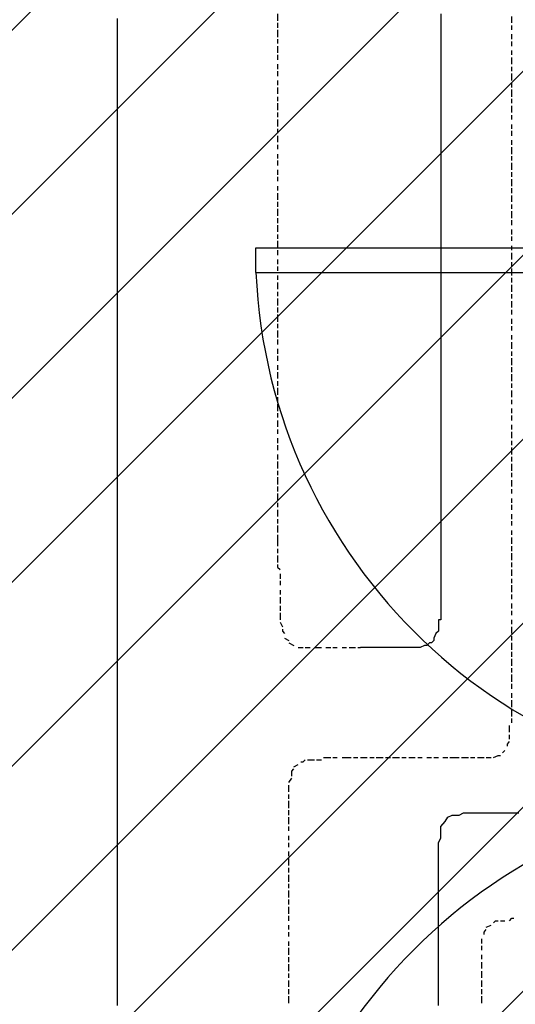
# Model space of a CAD drawing. Extents: x 997 to 109698, y 921 to 94021.
# Tile 158 of 256: x 35063 to 35977, y 16867 to 18683. Entities that reach past the tile are written whole.
import ezdxf

# ---------------------------------------------------------------- set-up
doc = ezdxf.new("R2010")
doc.units = 0
doc.header["$MEASUREMENT"] = 0
for name, color, linetype in [('12', 7, 'CONTINUOUS'), ('28', 7, 'CONTINUOUS'), ('40', 7, 'CONTINUOUS')]:
    doc.layers.add(name, color=color, linetype=linetype)

msp = doc.modelspace()

# ---------------------------------------------------------------- linework, layer by layer
at = {"layer": '12', "color": 5}
for p, q in [((35538.601607, 18693.953237), (35538.601607, 18680.953237)), ((35970.601607, 18676.953237), (35970.601607, 18688.953237)), ((35538.601607, 18676.953237), (35538.601607, 18667.953237)), ((35970.601607, 18663.953237), (35970.601607, 18671.953237)), ((35538.601607, 18663.953237), (35538.601607, 18650.953237)), ((35970.601607, 18646.953237), (35970.601607, 18655.953237)), ((35538.601607, 18646.953237), (35538.601607, 18638.953237)), ((35538.601607, 18633.953237), (35538.601607, 18621.953237)), ((35970.601607, 18633.953237), (35970.601607, 18642.953237)), ((35538.601607, 18617.953237), (35538.601607, 18608.953237)), ((35970.601607, 18617.953237), (35970.601607, 18625.953237)), ((35538.601607, 18600.953237), (35538.601607, 18591.953237)), ((35970.601607, 18600.953237), (35970.601607, 18612.953237)), ((35970.601607, 18587.953237), (35970.601607, 18595.953237)), ((35538.601607, 18587.953237), (35538.601607, 18578.953237)), ((35970.601607, 18570.953237), (35970.601607, 18583.953237)), ((35538.601607, 18570.953237), (35538.601607, 18561.953237)), ((35970.601607, 18557.953237), (35970.601607, 18566.953237)), ((35538.601607, 18557.953237), (35538.601607, 18545.953237)), ((35970.601607, 18540.953237), (35970.601607, 18553.953237)), ((35538.601607, 18540.953237), (35538.601607, 18532.953237)), ((35538.601607, 18528.953237), (35538.601607, 18515.953237)), ((35970.601607, 18528.953237), (35970.601607, 18536.953237)), ((35970.601607, 18511.953237), (35970.601607, 18523.953237)), ((35538.601607, 18511.953237), (35538.601607, 18502.953237)), ((35970.601607, 18498.953237), (35970.601607, 18506.953237)), ((35538.601607, 18498.953237), (35538.601607, 18485.953237)), ((35970.601607, 18481.953237), (35970.601607, 18489.953237)), ((35538.601607, 18481.953237), (35538.601607, 18473.953237)), ((35538.601607, 18468.953237), (35538.601607, 18456.953237)), ((35970.601607, 18468.953237), (35970.601607, 18477.953237)), ((35538.601607, 18451.953237), (35538.601607, 18443.953237)), ((35970.601607, 18451.953237), (35970.601607, 18460.953237)), ((35538.601607, 18434.953237), (35538.601607, 18426.953237)), ((35970.601607, 18434.953237), (35970.601607, 18447.953237)), ((35538.601607, 18422.953237), (35538.601607, 18413.953237)), ((35970.601607, 18422.953237), (35970.601607, 18430.953237)), ((35970.601607, 18405.953237), (35970.601607, 18418.953237)), ((35538.601607, 18405.953237), (35538.601607, 18396.953237)), ((35970.601607, 18392.953237), (35970.601607, 18401.953237)), ((35538.601607, 18392.953237), (35538.601607, 18384.953237)), ((35970.601607, 18375.953237), (35970.601607, 18388.953237)), ((35538.601607, 18375.953237), (35538.601607, 18367.953237)), ((35538.601607, 18362.953237), (35538.601607, 18350.953237)), ((35970.601607, 18362.953237), (35970.601607, 18371.953237)), ((35538.601607, 18346.953237), (35538.601607, 18337.953237)), ((35970.601607, 18346.953237), (35970.601607, 18358.953237)), ((35970.601607, 18333.953237), (35970.601607, 18341.953237)), ((35538.601607, 18333.953237), (35538.601607, 18320.953237)), ((35970.601607, 18316.953237), (35970.601607, 18329.953237)), ((35538.601607, 18316.953237), (35538.601607, 18307.953237)), ((35970.601607, 18303.953237), (35970.601607, 18312.953237)), ((35538.601607, 18303.953237), (35538.601607, 18291.953237)), ((35970.601607, 18286.953237), (35970.601607, 18295.953237)), ((35538.601607, 18286.953237), (35538.601607, 18278.953237)), ((35538.601607, 18274.953237), (35538.601607, 18261.953237)), ((35970.601607, 18274.953237), (35970.601607, 18282.953237)), ((35538.601607, 18257.953237), (35538.601607, 18248.953237)), ((35970.601607, 18257.953237), (35970.601607, 18265.953237)), ((35970.601607, 18240.953237), (35970.601607, 18252.953237)), ((35538.601607, 18240.953237), (35538.601607, 18231.953237)), ((35970.601607, 18227.953237), (35970.601607, 18235.953237)), ((35538.601607, 18227.953237), (35538.601607, 18219.953237)), ((35970.601607, 18210.953237), (35970.601607, 18223.953237)), ((35538.601607, 18210.953237), (35538.601607, 18202.953237)), ((35538.601607, 18197.953237), (35538.601607, 18185.953237)), ((35970.601607, 18197.953237), (35970.601607, 18206.953237)), ((35538.601607, 18180.953237), (35538.601607, 18172.953237)), ((35970.601607, 18180.953237), (35970.601607, 18193.953237)), ((35538.601607, 18168.953237), (35538.601607, 18155.953237)), ((35970.601607, 18168.953237), (35970.601607, 18176.953237)), ((35970.601607, 18151.953237), (35970.601607, 18163.953237)), ((35538.601607, 18151.953237), (35538.601607, 18142.953237)), ((35970.601607, 18138.953237), (35970.601607, 18147.953237)), ((35538.601607, 18138.953237), (35538.601607, 18125.953237)), ((35970.601607, 18121.953237), (35970.601607, 18130.953237)), ((35538.601607, 18121.953237), (35538.601607, 18113.953237)), ((35538.601607, 18109.953237), (35538.601607, 18096.953237)), ((35970.601607, 18109.953237), (35970.601607, 18117.953237)), ((35538.601607, 18092.953237), (35538.601607, 18083.953237)), ((35970.601607, 18092.953237), (35970.601607, 18100.953237)), ((35970.601607, 18075.953237), (35970.601607, 18087.953237)), ((35538.601607, 18075.953237), (35538.601607, 18066.953237)), ((35970.601607, 18062.953237), (35970.601607, 18070.953237)), ((35538.601607, 18062.953237), (35538.601607, 18053.953237)), ((35970.601607, 18045.953237), (35970.601607, 18058.953237)), ((35538.601607, 18045.953237), (35538.601607, 18036.953237)), ((35538.601607, 18032.953237), (35538.601607, 18020.953237)), ((35970.601607, 18032.953237), (35970.601607, 18041.953237)), ((35538.601607, 18015.953237), (35538.601607, 18007.953237)), ((35970.601607, 18015.953237), (35970.601607, 18028.953237)), ((35538.601607, 18003.953237), (35538.601607, 17990.953237)), ((35970.601607, 18003.953237), (35970.601607, 18011.953237)), ((35970.601607, 17986.953237), (35970.601607, 17998.953237)), ((35538.601607, 17986.953237), (35538.601607, 17977.953237)), ((35970.601607, 17973.953237), (35970.601607, 17981.953237)), ((35538.601607, 17973.953237), (35538.601607, 17960.953237)), ((35970.601607, 17956.953237), (35970.601607, 17965.953237)), ((35538.601607, 17956.953237), (35538.601607, 17948.953237)), ((35538.601607, 17943.953237), (35538.601607, 17931.953237)), ((35970.601607, 17943.953237), (35970.601607, 17952.953237)), ((35538.601607, 17926.953237), (35538.601607, 17918.953237)), ((35970.601607, 17926.953237), (35970.601607, 17935.953237)), ((35538.601607, 17910.953237), (35538.601607, 17901.953237)), ((35970.601607, 17910.953237), (35970.601607, 17922.953237)), ((35970.601607, 17897.953237), (35970.601607, 17905.953237)), ((35538.601607, 17897.953237), (35538.601607, 17888.953237)), ((35970.601607, 17880.953237), (35970.601607, 17893.953237)), ((35538.601607, 17880.953237), (35538.601607, 17871.953237)), ((35970.601607, 17867.953237), (35970.601607, 17876.953237)), ((35538.601607, 17867.953237), (35538.601607, 17854.953237)), ((35970.601607, 17850.953237), (35970.601607, 17863.953237)), ((35538.601607, 17850.953237), (35538.601607, 17842.953237)), ((35538.601607, 17838.953237), (35538.601607, 17825.953237)), ((35970.601607, 17838.953237), (35970.601607, 17846.953237)), ((35970.601607, 17821.953237), (35970.601607, 17833.953237)), ((35538.601607, 17821.953237), (35538.601607, 17812.953237)), ((35970.601607, 17808.953237), (35970.601607, 17816.953237)), ((35538.601607, 17808.953237), (35538.601607, 17795.953237)), ((35970.601607, 17791.953237), (35970.601607, 17799.953237)), ((35538.601607, 17791.953237), (35538.601607, 17783.953237)), ((35538.601607, 17778.953237), (35538.601607, 17766.953237)), ((35970.601607, 17778.953237), (35970.601607, 17787.953237)), ((35538.601607, 17761.953237), (35538.601607, 17753.953237)), ((35970.601607, 17761.953237), (35970.601607, 17770.953237)), ((35538.601607, 17749.953237), (35538.601607, 17736.953237)), ((35970.601607, 17749.953237), (35970.601607, 17757.953237)), ((35538.601607, 17732.953237), (35538.601607, 17723.953237)), ((35970.601607, 17732.953237), (35970.601607, 17740.953237)), ((35970.601607, 17715.953237), (35970.601607, 17727.953237)), ((35538.601607, 17723.953237), (35538.601607, 17711.953237)), ((35538.601607, 17706.953237), (35538.601607, 17698.953237)), ((35970.601607, 17702.953237), (35970.601607, 17711.953237)), ((35538.601607, 17694.953237), (35538.601607, 17681.953237)), ((35970.601607, 17685.953237), (35970.601607, 17698.953237)), ((35970.601607, 17672.953237), (35970.601607, 17681.953237)), ((35543.601607, 17660.953237), (35543.601607, 17651.953237)), ((35970.601607, 17656.953237), (35970.601607, 17668.953237)), ((35970.601607, 17643.953237), (35970.601607, 17651.953237)), ((35543.601607, 17647.953237), (35543.601607, 17639.953237)), ((35970.601607, 17626.953237), (35970.601607, 17639.953237)), ((35543.601607, 17630.953237), (35543.601607, 17622.953237)), ((35543.601607, 17617.953237), (35543.601607, 17605.953237)), ((35970.601607, 17613.953237), (35970.601607, 17622.953237)), ((35543.601607, 17601.953237), (35543.601607, 17592.953237)), ((35970.601607, 17596.953237), (35970.601607, 17605.953237)), ((35543.601607, 17588.953237), (35543.601607, 17575.953237)), ((35970.601607, 17584.953237), (35970.601607, 17592.953237)), ((35543.601607, 17571.953237), (35547.601607, 17562.953237)), ((35970.601607, 17567.953237), (35970.601607, 17575.953237)), ((35970.601607, 17550.953237), (35970.601607, 17562.953237)), ((35970.601607, 17537.953237), (35970.601607, 17545.953237)), ((35551.601607, 17541.953237), (35559.601607, 17537.953237)), ((35559.601607, 17533.953237), (35568.601607, 17528.953237)), ((35576.601607, 17524.953237), (35585.601607, 17524.953237)), ((35589.601607, 17524.953237), (35598.601607, 17524.953237)), ((35606.601607, 17524.953237), (35614.601607, 17524.953237)), ((35614.601607, 17524.953237), (35619.601607, 17524.953237)), ((35627.601607, 17524.953237), (35636.601607, 17524.953237)), ((35640.601607, 17524.953237), (35648.601607, 17524.953237)), ((35657.601607, 17524.953237), (35665.601607, 17524.953237)), ((35670.601607, 17524.953237), (35682.601607, 17524.953237)), ((35686.601607, 17524.953237), (35691.601607, 17524.953237)), ((35970.601607, 17520.953237), (35970.601607, 17533.953237)), ((35970.601607, 17507.953237), (35970.601607, 17516.953237)), ((35970.601607, 17490.953237), (35970.601607, 17503.953237)), ((35970.601607, 17478.953237), (35970.601607, 17486.953237)), ((35970.601607, 17461.953237), (35970.601607, 17474.953237)), ((35970.601607, 17448.953237), (35970.601607, 17457.953237)), ((35970.601607, 17431.953237), (35970.601607, 17440.953237)), ((35970.601607, 17418.953237), (35970.601607, 17427.953237)), ((35970.601607, 17414.953237), (35970.601607, 17418.953237)), ((35970.601607, 17397.953237), (35970.601607, 17410.953237)), ((35966.601607, 17368.953237), (35966.601607, 17380.953237)), ((35970.601607, 17385.953237), (35970.601607, 17393.953237)), ((35966.601607, 17355.953237), (35966.601607, 17363.953237)), ((35953.601607, 17330.953237), (35957.601607, 17334.953237)), ((35568.601607, 17304.953237), (35576.601607, 17308.953237)), ((35593.601607, 17317.953237), (35606.601607, 17317.953237)), ((35610.601607, 17317.953237), (35619.601607, 17317.953237)), ((35623.601607, 17321.953237), (35636.601607, 17321.953237)), ((35640.601607, 17321.953237), (35648.601607, 17321.953237)), ((35657.601607, 17321.953237), (35661.601607, 17321.953237)), ((35661.601607, 17321.953237), (35674.601607, 17321.953237)), ((35678.601607, 17321.953237), (35686.601607, 17321.953237)), ((35691.601607, 17321.953237), (35703.601607, 17321.953237)), ((35708.601607, 17321.953237), (35716.601607, 17321.953237)), ((35720.601607, 17321.953237), (35733.601607, 17321.953237)), ((35737.601607, 17321.953237), (35746.601607, 17321.953237)), ((35750.601607, 17321.953237), (35763.601607, 17321.953237)), ((35767.601607, 17321.953237), (35775.601607, 17321.953237)), ((35780.601607, 17321.953237), (35792.601607, 17321.953237)), ((35797.601607, 17321.953237), (35805.601607, 17321.953237)), ((35813.601607, 17321.953237), (35822.601607, 17321.953237)), ((35826.601607, 17321.953237), (35835.601607, 17321.953237)), ((35843.601607, 17321.953237), (35852.601607, 17321.953237)), ((35856.601607, 17321.953237), (35868.601607, 17321.953237)), ((35868.601607, 17321.953237), (35873.601607, 17321.953237)), ((35877.601607, 17321.953237), (35890.601607, 17321.953237)), ((35894.601607, 17321.953237), (35902.601607, 17321.953237)), ((35907.601607, 17321.953237), (35919.601607, 17321.953237)), ((35923.601607, 17321.953237), (35932.601607, 17321.953237)), ((35559.601607, 17275.953237), (35564.601607, 17283.953237)), ((35559.601607, 17258.953237), (35559.601607, 17270.953237)), ((35559.601607, 17245.953237), (35559.601607, 17253.953237)), ((35559.601607, 17228.953237), (35559.601607, 17241.953237)), ((35559.601607, 17219.953237), (35559.601607, 17224.953237)), ((35559.601607, 17215.953237), (35559.601607, 17219.953237)), ((35559.601607, 17198.953237), (35559.601607, 17211.953237)), ((35559.601607, 17186.953237), (35559.601607, 17194.953237)), ((35559.601607, 17169.953237), (35559.601607, 17177.953237)), ((35559.601607, 17156.953237), (35559.601607, 17164.953237)), ((35559.601607, 17139.953237), (35559.601607, 17148.953237)), ((35559.601607, 17122.953237), (35559.601607, 17135.953237)), ((35559.601607, 17109.953237), (35559.601607, 17118.953237)), ((35559.601607, 17092.953237), (35559.601607, 17105.953237)), ((35559.601607, 17080.953237), (35559.601607, 17088.953237)), ((35559.601607, 17063.953237), (35559.601607, 17076.953237)), ((35559.601607, 17050.953237), (35559.601607, 17059.953237)), ((35559.601607, 17033.953237), (35559.601607, 17046.953237)), ((35559.601607, 17020.953237), (35559.601607, 17029.953237)), ((35949.601607, 17020.953237), (35957.601607, 17020.953237)), ((35559.601607, 17004.953237), (35559.601607, 17012.953237)), ((35559.601607, 16991.953237), (35559.601607, 16999.953237)), ((35923.601607, 17008.953237), (35932.601607, 17012.953237)), ((35559.601607, 16974.953237), (35559.601607, 16982.953237)), ((35915.601607, 16978.953237), (35915.601607, 16987.953237)), ((35559.601607, 16957.953237), (35559.601607, 16970.953237)), ((35915.601607, 16966.953237), (35915.601607, 16974.953237)), ((35559.601607, 16944.953237), (35559.601607, 16953.953237)), ((35915.601607, 16949.953237), (35915.601607, 16957.953237)), ((35915.601607, 16932.953237), (35915.601607, 16944.953237)), ((35559.601607, 16927.953237), (35559.601607, 16940.953237)), ((35915.601607, 16923.953237), (35915.601607, 16927.953237)), ((35559.601607, 16915.953237), (35559.601607, 16923.953237)), ((35559.601607, 16898.953237), (35559.601607, 16910.953237)), ((35915.601607, 16915.953237), (35915.601607, 16923.953237)), ((35915.601607, 16898.953237), (35915.601607, 16910.953237)), ((35559.601607, 16885.953237), (35559.601607, 16894.953237)), ((35915.601607, 16885.953237), (35915.601607, 16894.953237)), ((35559.601607, 16868.953237), (35559.601607, 16881.953237)), ((35915.601607, 16868.953237), (35915.601607, 16881.953237))]:
    msp.add_line(p, q, dxfattribs=at)
at = {"layer": '12', "color": 1}
for p, q in [((35839.601607, 18693.953237), (35839.601607, 18680.953237)), ((35242.601607, 18684.953237), (35242.601607, 18676.953237)), ((35242.601607, 18676.953237), (35242.601607, 18663.953237)), ((35839.601607, 18680.953237), (35839.601607, 18671.953237)), ((35839.601607, 18671.953237), (35839.601607, 18663.953237)), ((35242.601607, 18663.953237), (35242.601607, 18655.953237)), ((35242.601607, 18655.953237), (35242.601607, 18646.953237)), ((35839.601607, 18663.953237), (35839.601607, 18650.953237)), ((35839.601607, 18650.953237), (35839.601607, 18642.953237)), ((35242.601607, 18646.953237), (35242.601607, 18633.953237)), ((35242.601607, 18633.953237), (35242.601607, 18625.953237)), ((35839.601607, 18642.953237), (35839.601607, 18633.953237)), ((35839.601607, 18633.953237), (35839.601607, 18621.953237)), ((35242.601607, 18625.953237), (35242.601607, 18617.953237)), ((35242.601607, 18617.953237), (35242.601607, 18604.953237)), ((35839.601607, 18621.953237), (35839.601607, 18612.953237)), ((35242.601607, 18604.953237), (35242.601607, 18595.953237)), ((35242.601607, 18595.953237), (35242.601607, 18587.953237)), ((35839.601607, 18612.953237), (35839.601607, 18600.953237)), ((35839.601607, 18600.953237), (35839.601607, 18591.953237)), ((35242.601607, 18587.953237), (35242.601607, 18574.953237)), ((35839.601607, 18591.953237), (35839.601607, 18583.953237)), ((35839.601607, 18583.953237), (35839.601607, 18570.953237)), ((35242.601607, 18574.953237), (35242.601607, 18566.953237)), ((35242.601607, 18566.953237), (35242.601607, 18553.953237)), ((35839.601607, 18570.953237), (35839.601607, 18561.953237)), ((35839.601607, 18561.953237), (35839.601607, 18553.953237)), ((35242.601607, 18553.953237), (35242.601607, 18545.953237)), ((35242.601607, 18545.953237), (35242.601607, 18536.953237)), ((35839.601607, 18553.953237), (35839.601607, 18540.953237)), ((35242.601607, 18536.953237), (35242.601607, 18523.953237)), ((35242.601607, 18523.953237), (35242.601607, 18515.953237)), ((35839.601607, 18540.953237), (35839.601607, 18532.953237)), ((35839.601607, 18532.953237), (35839.601607, 18523.953237)), ((35839.601607, 18523.953237), (35839.601607, 18511.953237)), ((35242.601607, 18515.953237), (35242.601607, 18506.953237)), ((35242.601607, 18506.953237), (35242.601607, 18494.953237)), ((35839.601607, 18511.953237), (35839.601607, 18502.953237)), ((35242.601607, 18494.953237), (35242.601607, 18485.953237)), ((35839.601607, 18502.953237), (35839.601607, 18489.953237)), ((35839.601607, 18489.953237), (35839.601607, 18481.953237)), ((35242.601607, 18485.953237), (35242.601607, 18477.953237)), ((35242.601607, 18477.953237), (35242.601607, 18464.953237)), ((35839.601607, 18481.953237), (35839.601607, 18473.953237)), ((35839.601607, 18473.953237), (35839.601607, 18460.953237)), ((35242.601607, 18464.953237), (35242.601607, 18456.953237)), ((35242.601607, 18456.953237), (35242.601607, 18443.953237)), ((35839.601607, 18460.953237), (35839.601607, 18451.953237)), ((35839.601607, 18451.953237), (35839.601607, 18443.953237)), ((35242.601607, 18443.953237), (35242.601607, 18434.953237)), ((35242.601607, 18434.953237), (35242.601607, 18426.953237)), ((35839.601607, 18443.953237), (35839.601607, 18430.953237)), ((35242.601607, 18426.953237), (35242.601607, 18413.953237)), ((35839.601607, 18430.953237), (35839.601607, 18422.953237)), ((35839.601607, 18422.953237), (35839.601607, 18413.953237)), ((35242.601607, 18413.953237), (35242.601607, 18405.953237)), ((35242.601607, 18405.953237), (35242.601607, 18396.953237)), ((35242.601607, 18396.953237), (35242.601607, 18384.953237)), ((35839.601607, 18413.953237), (35839.601607, 18401.953237)), ((35839.601607, 18401.953237), (35839.601607, 18392.953237)), ((35242.601607, 18384.953237), (35242.601607, 18375.953237)), ((35839.601607, 18392.953237), (35839.601607, 18384.953237)), ((35839.601607, 18384.953237), (35839.601607, 18371.953237)), ((35242.601607, 18375.953237), (35242.601607, 18367.953237)), ((35242.601607, 18367.953237), (35242.601607, 18354.953237)), ((35839.601607, 18371.953237), (35839.601607, 18362.953237)), ((35839.601607, 18362.953237), (35839.601607, 18350.953237)), ((35242.601607, 18354.953237), (35242.601607, 18346.953237)), ((35242.601607, 18346.953237), (35242.601607, 18333.953237)), ((35839.601607, 18350.953237), (35839.601607, 18341.953237)), ((35839.601607, 18341.953237), (35839.601607, 18333.953237)), ((35242.601607, 18333.953237), (35242.601607, 18324.953237)), ((35242.601607, 18324.953237), (35242.601607, 18316.953237)), ((35839.601607, 18333.953237), (35839.601607, 18320.953237)), ((35242.601607, 18316.953237), (35242.601607, 18303.953237)), ((35839.601607, 18320.953237), (35839.601607, 18312.953237)), ((35839.601607, 18312.953237), (35839.601607, 18303.953237)), ((35242.601607, 18303.953237), (35242.601607, 18295.953237)), ((35242.601607, 18295.953237), (35242.601607, 18286.953237)), ((35839.601607, 18303.953237), (35839.601607, 18291.953237)), ((35839.601607, 18291.953237), (35839.601607, 18282.953237)), ((35242.601607, 18286.953237), (35242.601607, 18274.953237)), ((35242.601607, 18274.953237), (35242.601607, 18265.953237)), ((35839.601607, 18282.953237), (35839.601607, 18274.953237)), ((35839.601607, 18274.953237), (35839.601607, 18261.953237)), ((35242.601607, 18265.953237), (35242.601607, 18257.953237)), ((35242.601607, 18257.953237), (35242.601607, 18244.953237)), ((35839.601607, 18261.953237), (35839.601607, 18252.953237)), ((35839.601607, 18252.953237), (35839.601607, 18240.953237)), ((35242.601607, 18244.953237), (35242.601607, 18235.953237)), ((35242.601607, 18235.953237), (35242.601607, 18223.953237)), ((35839.601607, 18240.953237), (35839.601607, 18231.953237)), ((35242.601607, 18223.953237), (35242.601607, 18214.953237)), ((35242.601607, 18214.953237), (35242.601607, 18206.953237)), ((35839.601607, 18231.953237), (35839.601607, 18223.953237)), ((35839.601607, 18223.953237), (35839.601607, 18210.953237)), ((35242.601607, 18206.953237), (35242.601607, 18193.953237)), ((35839.601607, 18210.953237), (35839.601607, 18202.953237)), ((35839.601607, 18202.953237), (35839.601607, 18193.953237)), ((35242.601607, 18193.953237), (35242.601607, 18185.953237)), ((35242.601607, 18185.953237), (35242.601607, 18176.953237)), ((35839.601607, 18193.953237), (35839.601607, 18180.953237)), ((35839.601607, 18180.953237), (35839.601607, 18172.953237)), ((35242.601607, 18176.953237), (35242.601607, 18163.953237)), ((35242.601607, 18163.953237), (35242.601607, 18155.953237)), ((35839.601607, 18172.953237), (35839.601607, 18163.953237)), ((35839.601607, 18163.953237), (35839.601607, 18151.953237)), ((35242.601607, 18155.953237), (35242.601607, 18147.953237)), ((35242.601607, 18147.953237), (35242.601607, 18134.953237)), ((35839.601607, 18151.953237), (35839.601607, 18142.953237)), ((35839.601607, 18142.953237), (35839.601607, 18130.953237)), ((35242.601607, 18134.953237), (35242.601607, 18125.953237)), ((35242.601607, 18125.953237), (35242.601607, 18113.953237)), ((35839.601607, 18130.953237), (35839.601607, 18121.953237)), ((35242.601607, 18113.953237), (35242.601607, 18104.953237)), ((35839.601607, 18121.953237), (35839.601607, 18113.953237)), ((35839.601607, 18113.953237), (35839.601607, 18100.953237)), ((35242.601607, 18104.953237), (35242.601607, 18096.953237)), ((35242.601607, 18096.953237), (35242.601607, 18083.953237)), ((35839.601607, 18100.953237), (35839.601607, 18092.953237)), ((35839.601607, 18092.953237), (35839.601607, 18083.953237)), ((35242.601607, 18083.953237), (35242.601607, 18075.953237)), ((35242.601607, 18075.953237), (35242.601607, 18066.953237)), ((35839.601607, 18083.953237), (35839.601607, 18070.953237)), ((35839.601607, 18070.953237), (35839.601607, 18062.953237)), ((35242.601607, 18066.953237), (35242.601607, 18053.953237)), ((35242.601607, 18053.953237), (35242.601607, 18045.953237)), ((35839.601607, 18062.953237), (35839.601607, 18053.953237)), ((35839.601607, 18053.953237), (35839.601607, 18041.953237)), ((35242.601607, 18045.953237), (35242.601607, 18036.953237)), ((35242.601607, 18036.953237), (35242.601607, 18024.953237)), ((35839.601607, 18041.953237), (35839.601607, 18032.953237)), ((35839.601607, 18032.953237), (35839.601607, 18020.953237)), ((35242.601607, 18024.953237), (35242.601607, 18015.953237)), ((35242.601607, 18015.953237), (35242.601607, 18007.953237)), ((35839.601607, 18020.953237), (35839.601607, 18011.953237)), ((35242.601607, 18007.953237), (35242.601607, 17994.953237)), ((35839.601607, 18011.953237), (35839.601607, 18003.953237)), ((35839.601607, 18003.953237), (35839.601607, 17990.953237)), ((35242.601607, 17994.953237), (35242.601607, 17986.953237)), ((35242.601607, 17986.953237), (35242.601607, 17973.953237)), ((35839.601607, 17990.953237), (35839.601607, 17981.953237)), ((35839.601607, 17981.953237), (35839.601607, 17973.953237)), ((35242.601607, 17973.953237), (35242.601607, 17965.953237)), ((35242.601607, 17965.953237), (35242.601607, 17956.953237)), ((35839.601607, 17973.953237), (35839.601607, 17960.953237)), ((35839.601607, 17960.953237), (35839.601607, 17952.953237)), ((35242.601607, 17956.953237), (35242.601607, 17943.953237)), ((35242.601607, 17943.953237), (35242.601607, 17935.953237)), ((35839.601607, 17952.953237), (35839.601607, 17943.953237)), ((35839.601607, 17943.953237), (35839.601607, 17931.953237)), ((35242.601607, 17935.953237), (35242.601607, 17926.953237)), ((35242.601607, 17926.953237), (35242.601607, 17914.953237)), ((35839.601607, 17931.953237), (35839.601607, 17922.953237)), ((35242.601607, 17914.953237), (35242.601607, 17905.953237)), ((35242.601607, 17905.953237), (35242.601607, 17897.953237)), ((35839.601607, 17922.953237), (35839.601607, 17910.953237)), ((35839.601607, 17910.953237), (35839.601607, 17901.953237)), ((35242.601607, 17897.953237), (35242.601607, 17884.953237)), ((35839.601607, 17901.953237), (35839.601607, 17893.953237)), ((35839.601607, 17893.953237), (35839.601607, 17880.953237)), ((35242.601607, 17884.953237), (35242.601607, 17876.953237)), ((35242.601607, 17876.953237), (35242.601607, 17863.953237)), ((35839.601607, 17880.953237), (35839.601607, 17871.953237)), ((35839.601607, 17871.953237), (35839.601607, 17863.953237)), ((35242.601607, 17863.953237), (35242.601607, 17854.953237)), ((35242.601607, 17854.953237), (35242.601607, 17846.953237)), ((35839.601607, 17863.953237), (35839.601607, 17850.953237)), ((35242.601607, 17846.953237), (35242.601607, 17833.953237)), ((35242.601607, 17833.953237), (35242.601607, 17825.953237)), ((35839.601607, 17850.953237), (35839.601607, 17842.953237)), ((35839.601607, 17842.953237), (35839.601607, 17833.953237)), ((35839.601607, 17833.953237), (35839.601607, 17821.953237)), ((35242.601607, 17825.953237), (35242.601607, 17816.953237)), ((35242.601607, 17816.953237), (35242.601607, 17804.953237)), ((35839.601607, 17821.953237), (35839.601607, 17812.953237)), ((35242.601607, 17804.953237), (35242.601607, 17795.953237)), ((35839.601607, 17812.953237), (35839.601607, 17804.953237)), ((35839.601607, 17804.953237), (35839.601607, 17791.953237)), ((35242.601607, 17795.953237), (35242.601607, 17787.953237)), ((35242.601607, 17787.953237), (35242.601607, 17774.953237)), ((35839.601607, 17791.953237), (35839.601607, 17783.953237)), ((35839.601607, 17783.953237), (35839.601607, 17770.953237)), ((35242.601607, 17774.953237), (35242.601607, 17766.953237)), ((35242.601607, 17766.953237), (35242.601607, 17753.953237)), ((35839.601607, 17770.953237), (35839.601607, 17761.953237)), ((35839.601607, 17761.953237), (35839.601607, 17753.953237)), ((35242.601607, 17753.953237), (35242.601607, 17744.953237)), ((35242.601607, 17744.953237), (35242.601607, 17736.953237)), ((35839.601607, 17753.953237), (35839.601607, 17740.953237)), ((35242.601607, 17736.953237), (35242.601607, 17723.953237)), ((35839.601607, 17740.953237), (35839.601607, 17732.953237)), ((35839.601607, 17732.953237), (35839.601607, 17723.953237)), ((35242.601607, 17723.953237), (35242.601607, 17715.953237)), ((35242.601607, 17715.953237), (35242.601607, 17706.953237)), ((35242.601607, 17706.953237), (35242.601607, 17694.953237)), ((35839.601607, 17723.953237), (35839.601607, 17715.953237)), ((35839.601607, 17715.953237), (35839.601607, 17706.953237)), ((35839.601607, 17706.953237), (35839.601607, 17698.953237)), ((35242.601607, 17694.953237), (35242.601607, 17685.953237)), ((35839.601607, 17698.953237), (35839.601607, 17685.953237)), ((35242.601607, 17685.953237), (35242.601607, 17677.953237)), ((35242.601607, 17677.953237), (35242.601607, 17664.953237)), ((35839.601607, 17685.953237), (35839.601607, 17677.953237)), ((35839.601607, 17677.953237), (35839.601607, 17668.953237)), ((35242.601607, 17664.953237), (35242.601607, 17656.953237)), ((35242.601607, 17656.953237), (35242.601607, 17643.953237)), ((35839.601607, 17668.953237), (35839.601607, 17656.953237)), ((35839.601607, 17656.953237), (35839.601607, 17647.953237)), ((35242.601607, 17643.953237), (35242.601607, 17634.953237)), ((35242.601607, 17634.953237), (35242.601607, 17626.953237)), ((35839.601607, 17647.953237), (35839.601607, 17639.953237)), ((35839.601607, 17639.953237), (35839.601607, 17626.953237)), ((35242.601607, 17626.953237), (35242.601607, 17613.953237)), ((35839.601607, 17626.953237), (35839.601607, 17617.953237)), ((35839.601607, 17617.953237), (35839.601607, 17605.953237)), ((35242.601607, 17613.953237), (35242.601607, 17605.953237)), ((35242.601607, 17605.953237), (35242.601607, 17596.953237)), ((35839.601607, 17605.953237), (35839.601607, 17596.953237)), ((35242.601607, 17596.953237), (35242.601607, 17584.953237)), ((35242.601607, 17584.953237), (35242.601607, 17575.953237)), ((35839.601607, 17596.953237), (35839.601607, 17588.953237)), ((35839.601607, 17588.953237), (35839.601607, 17575.953237)), ((35242.601607, 17575.953237), (35242.601607, 17567.953237)), ((35242.601607, 17567.953237), (35242.601607, 17554.953237)), ((35835.601607, 17567.953237), (35835.601607, 17558.953237)), ((35242.601607, 17554.953237), (35242.601607, 17545.953237)), ((35242.601607, 17545.953237), (35242.601607, 17533.953237)), ((35242.601607, 17533.953237), (35242.601607, 17524.953237)), ((35242.601607, 17524.953237), (35242.601607, 17516.953237)), ((35699.601607, 17524.953237), (35691.601607, 17524.953237)), ((35708.601607, 17524.953237), (35699.601607, 17524.953237)), ((35716.601607, 17524.953237), (35708.601607, 17524.953237)), ((35729.601607, 17524.953237), (35716.601607, 17524.953237)), ((35737.601607, 17524.953237), (35729.601607, 17524.953237)), ((35746.601607, 17524.953237), (35737.601607, 17524.953237)), ((35758.601607, 17524.953237), (35746.601607, 17524.953237)), ((35767.601607, 17524.953237), (35758.601607, 17524.953237)), ((35771.601607, 17524.953237), (35767.601607, 17524.953237)), ((35780.601607, 17524.953237), (35771.601607, 17524.953237)), ((35792.601607, 17524.953237), (35780.601607, 17524.953237)), ((35801.601607, 17524.953237), (35792.601607, 17524.953237)), ((35809.601607, 17528.953237), (35801.601607, 17524.953237)), ((35242.601607, 17516.953237), (35242.601607, 17503.953237)), ((35242.601607, 17503.953237), (35242.601607, 17495.953237)), ((35242.601607, 17495.953237), (35242.601607, 17486.953237)), ((35242.601607, 17486.953237), (35242.601607, 17474.953237)), ((35242.601607, 17474.953237), (35242.601607, 17465.953237)), ((35242.601607, 17465.953237), (35242.601607, 17457.953237)), ((35242.601607, 17457.953237), (35242.601607, 17444.953237)), ((35242.601607, 17444.953237), (35242.601607, 17435.953237)), ((35242.601607, 17435.953237), (35242.601607, 17427.953237)), ((35242.601607, 17427.953237), (35242.601607, 17414.953237)), ((35242.601607, 17414.953237), (35242.601607, 17406.953237)), ((35242.601607, 17406.953237), (35242.601607, 17393.953237)), ((35242.601607, 17393.953237), (35242.601607, 17385.953237)), ((35242.601607, 17385.953237), (35242.601607, 17376.953237)), ((35242.601607, 17376.953237), (35242.601607, 17363.953237)), ((35242.601607, 17363.953237), (35242.601607, 17355.953237)), ((35242.601607, 17355.953237), (35242.601607, 17346.953237)), ((35242.601607, 17346.953237), (35242.601607, 17334.953237)), ((35242.601607, 17334.953237), (35242.601607, 17325.953237)), ((35242.601607, 17325.953237), (35242.601607, 17317.953237)), ((35242.601607, 17317.953237), (35242.601607, 17304.953237)), ((35242.601607, 17304.953237), (35242.601607, 17296.953237)), ((35242.601607, 17296.953237), (35242.601607, 17283.953237)), ((35242.601607, 17283.953237), (35242.601607, 17275.953237)), ((35242.601607, 17275.953237), (35242.601607, 17266.953237)), ((35242.601607, 17266.953237), (35242.601607, 17253.953237)), ((35242.601607, 17253.953237), (35242.601607, 17245.953237)), ((35242.601607, 17245.953237), (35242.601607, 17236.953237)), ((35242.601607, 17236.953237), (35242.601607, 17224.953237)), ((35242.601607, 17224.953237), (35242.601607, 17215.953237)), ((35242.601607, 17215.953237), (35242.601607, 17207.953237)), ((35852.601607, 17211.953237), (35860.601607, 17215.953237)), ((35860.601607, 17215.953237), (35873.601607, 17215.953237)), ((35873.601607, 17215.953237), (35881.601607, 17219.953237)), ((35881.601607, 17219.953237), (35890.601607, 17219.953237)), ((35890.601607, 17219.953237), (35902.601607, 17219.953237)), ((35902.601607, 17219.953237), (35911.601607, 17219.953237)), ((35911.601607, 17219.953237), (35919.601607, 17219.953237)), ((35919.601607, 17219.953237), (35932.601607, 17219.953237)), ((35932.601607, 17219.953237), (35936.601607, 17219.953237)), ((35936.601607, 17219.953237), (35940.601607, 17219.953237)), ((35940.601607, 17219.953237), (35953.601607, 17219.953237)), ((35953.601607, 17219.953237), (35962.601607, 17219.953237)), ((35962.601607, 17219.953237), (35970.601607, 17219.953237)), ((35970.601607, 17219.953237), (35974.601607, 17219.953237)), ((35974.601607, 17219.953237), (35983.601607, 17219.953237)), ((35242.601607, 17207.953237), (35242.601607, 17194.953237)), ((35839.601607, 17194.953237), (35847.601607, 17203.953237)), ((35847.601607, 17203.953237), (35852.601607, 17211.953237)), ((35242.601607, 17194.953237), (35242.601607, 17186.953237)), ((35242.601607, 17186.953237), (35242.601607, 17173.953237)), ((35839.601607, 17186.953237), (35839.601607, 17194.953237)), ((35839.601607, 17173.953237), (35839.601607, 17186.953237)), ((35242.601607, 17173.953237), (35242.601607, 17164.953237)), ((35242.601607, 17164.953237), (35242.601607, 17156.953237)), ((35835.601607, 17164.953237), (35839.601607, 17173.953237)), ((35835.601607, 17156.953237), (35835.601607, 17164.953237)), ((35242.601607, 17156.953237), (35242.601607, 17143.953237)), ((35242.601607, 17143.953237), (35242.601607, 17135.953237)), ((35835.601607, 17143.953237), (35835.601607, 17156.953237)), ((35835.601607, 17135.953237), (35835.601607, 17143.953237)), ((35242.601607, 17135.953237), (35242.601607, 17126.953237)), ((35242.601607, 17126.953237), (35242.601607, 17114.953237)), ((35835.601607, 17126.953237), (35835.601607, 17135.953237)), ((35835.601607, 17118.953237), (35835.601607, 17126.953237)), ((35242.601607, 17114.953237), (35242.601607, 17105.953237)), ((35835.601607, 17114.953237), (35835.601607, 17118.953237)), ((35835.601607, 17105.953237), (35835.601607, 17114.953237)), ((35242.601607, 17105.953237), (35242.601607, 17097.953237)), ((35242.601607, 17097.953237), (35242.601607, 17084.953237)), ((35835.601607, 17092.953237), (35835.601607, 17105.953237)), ((35835.601607, 17084.953237), (35835.601607, 17092.953237)), ((35242.601607, 17084.953237), (35242.601607, 17076.953237)), ((35242.601607, 17076.953237), (35242.601607, 17063.953237)), ((35835.601607, 17076.953237), (35835.601607, 17084.953237)), ((35835.601607, 17063.953237), (35835.601607, 17076.953237)), ((35242.601607, 17063.953237), (35242.601607, 17054.953237)), ((35242.601607, 17054.953237), (35242.601607, 17046.953237)), ((35835.601607, 17054.953237), (35835.601607, 17063.953237)), ((35835.601607, 17046.953237), (35835.601607, 17054.953237)), ((35242.601607, 17046.953237), (35242.601607, 17033.953237)), ((35835.601607, 17033.953237), (35835.601607, 17046.953237)), ((35242.601607, 17033.953237), (35242.601607, 17025.953237)), ((35242.601607, 17025.953237), (35242.601607, 17016.953237)), ((35242.601607, 17016.953237), (35242.601607, 17004.953237)), ((35835.601607, 17025.953237), (35835.601607, 17033.953237)), ((35835.601607, 17012.953237), (35835.601607, 17025.953237)), ((35242.601607, 17004.953237), (35242.601607, 16995.953237)), ((35835.601607, 17004.953237), (35835.601607, 17012.953237)), ((35835.601607, 16995.953237), (35835.601607, 17004.953237)), ((35242.601607, 16995.953237), (35242.601607, 16987.953237)), ((35242.601607, 16987.953237), (35242.601607, 16974.953237)), ((35835.601607, 16982.953237), (35835.601607, 16995.953237)), ((35835.601607, 16974.953237), (35835.601607, 16982.953237)), ((35242.601607, 16974.953237), (35242.601607, 16966.953237)), ((35242.601607, 16966.953237), (35242.601607, 16953.953237)), ((35835.601607, 16966.953237), (35835.601607, 16974.953237)), ((35835.601607, 16953.953237), (35835.601607, 16966.953237)), ((35242.601607, 16953.953237), (35242.601607, 16944.953237)), ((35242.601607, 16944.953237), (35242.601607, 16936.953237)), ((35835.601607, 16944.953237), (35835.601607, 16953.953237)), ((35835.601607, 16936.953237), (35835.601607, 16944.953237)), ((35242.601607, 16936.953237), (35242.601607, 16923.953237)), ((35835.601607, 16923.953237), (35835.601607, 16936.953237)), ((35242.601607, 16923.953237), (35242.601607, 16915.953237)), ((35242.601607, 16915.953237), (35242.601607, 16906.953237)), ((35835.601607, 16915.953237), (35835.601607, 16923.953237)), ((35835.601607, 16902.953237), (35835.601607, 16915.953237)), ((35242.601607, 16906.953237), (35242.601607, 16894.953237)), ((35242.601607, 16894.953237), (35242.601607, 16885.953237)), ((35835.601607, 16894.953237), (35835.601607, 16902.953237)), ((35835.601607, 16885.953237), (35835.601607, 16894.953237)), ((35242.601607, 16885.953237), (35242.601607, 16877.953237)), ((35242.601607, 16877.953237), (35242.601607, 16864.953237)), ((35835.601607, 16872.953237), (35835.601607, 16885.953237)), ((35835.601607, 16864.953237), (35835.601607, 16872.953237))]:
    msp.add_line(p, q, dxfattribs=at)
at = {"layer": '12', "color": 5}
for points in [[(35538.601607, 17677.953237), (35538.601607, 17672.953237), (35543.601607, 17668.953237)], [(35547.601607, 17558.953237), (35547.601607, 17554.953237), (35551.601607, 17550.953237)], [(35962.601607, 17342.953237), (35962.601607, 17346.953237), (35966.601607, 17351.953237)], [(35936.601607, 17321.953237), (35945.601607, 17325.953237), (35949.601607, 17325.953237)], [(35581.601607, 17313.953237), (35585.601607, 17313.953237), (35589.601607, 17317.953237)], [(35564.601607, 17287.953237), (35564.601607, 17296.953237), (35568.601607, 17300.953237)], [(35936.601607, 17016.953237), (35940.601607, 17020.953237), (35945.601607, 17020.953237)], [(35966.601607, 17020.953237), (35970.601607, 17025.953237), (35974.601607, 17025.953237)], [(35919.601607, 16995.953237), (35919.601607, 16999.953237), (35923.601607, 17004.953237)]]:
    msp.add_lwpolyline(points, dxfattribs=at)
at = {"layer": '12', "color": 1}
for points in [[(35839.601607, 17575.953237), (35835.601607, 17575.953237), (35835.601607, 17567.953237)], [(35830.601607, 17550.953237), (35826.601607, 17541.953237), (35826.601607, 17537.953237)], [(35835.601607, 17558.953237), (35835.601607, 17554.953237), (35830.601607, 17550.953237)], [(35818.601607, 17533.953237), (35813.601607, 17528.953237), (35809.601607, 17528.953237)], [(35826.601607, 17537.953237), (35822.601607, 17533.953237), (35818.601607, 17533.953237)]]:
    msp.add_lwpolyline(points, dxfattribs=at)
at = {"layer": '28', "color": 2}
for p, q in [((22581.774752, 3820.953237), (41547.636205, 22786.814691)), ((22921.186007, 3820.953237), (41547.636205, 22447.403436)), ((29497.636205, 13112.693476), (36497.636205, 20112.693476)), ((29497.636205, 12773.282221), (36497.636205, 19773.282221)), ((29497.636205, 12433.870966), (36497.636205, 19433.870966)), ((29497.636205, 12094.459711), (36497.636205, 19094.459711)), ((29497.636205, 11755.048456), (36497.636205, 18755.048456)), ((29497.636205, 11415.637201), (36497.636205, 18415.637201)), ((22242.363497, 3820.953237), (36732.759958, 18311.349699))]:
    msp.add_line(p, q, dxfattribs=at)
at = {"layer": '40', "color": 8, "linetype": 'Continuous'}
for p, q in [((35497.636205, 18261.3497), (35497.636205, 18216.899699)), ((36497.636205, 18261.3497), (35497.636205, 18261.3497)), ((35497.636205, 18216.899699), (36497.636205, 18216.899699))]:
    msp.add_line(p, q, dxfattribs=at)
for centre, start, end in [((36497.636205, 18261.3497), 182.545122, 270), ((36497.636205, 16261.3497), 90, 177.454878)]:
    msp.add_arc(centre, 1000, start, end, dxfattribs=at)

doc.saveas('drawing.dxf')
